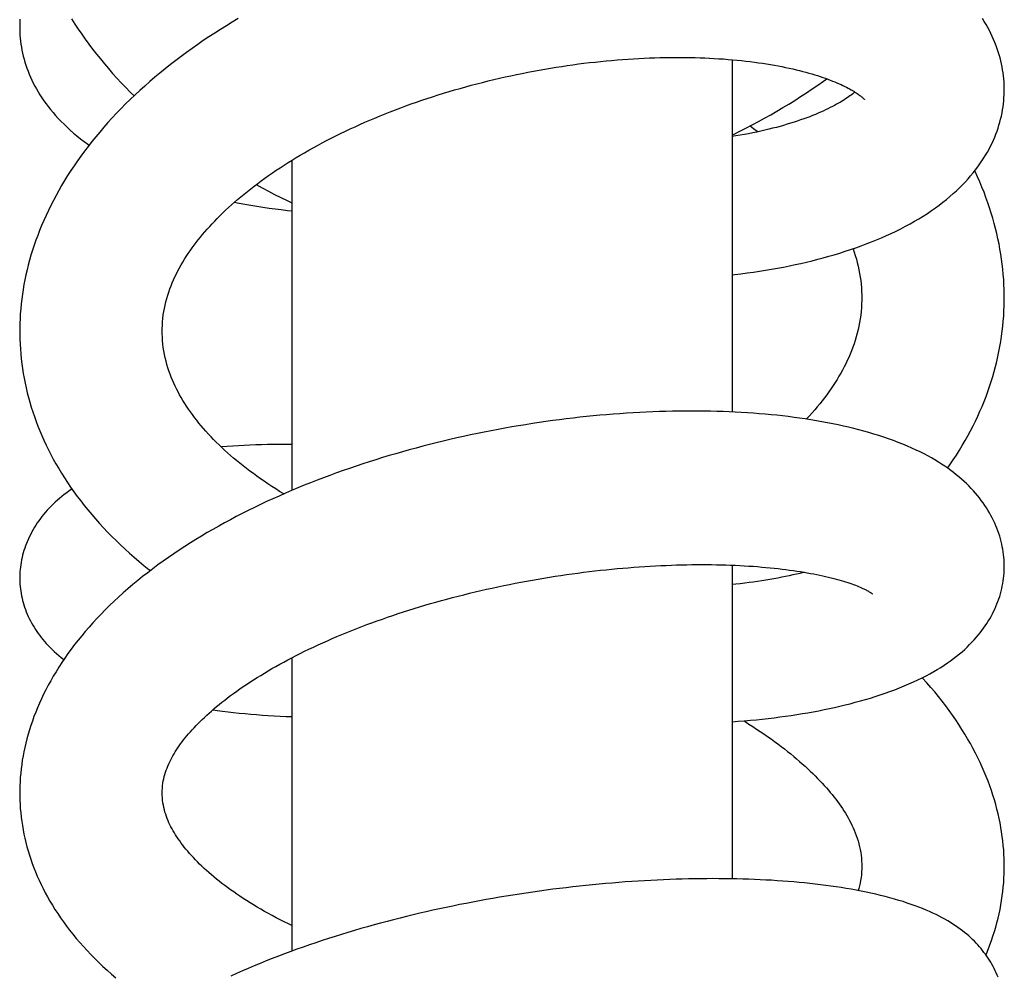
# Model space of a CAD drawing. Header units: millimetres. Extents: x 117 to 1320, y -43 to 1845.
# Tile 76 of 106: x 248 to 286, y 1699 to 1736. Entities that reach past the tile are written whole.
import ezdxf

# ---------------------------------------------------------------- set-up
doc = ezdxf.new("R2010")
doc.units = ezdxf.units.MM
doc.header["$LTSCALE"] = 65.395
doc.layers.get('0').update_dxf_attribs({"linetype": 'CONTINUOUS'})

msp = doc.modelspace()

# ---------------------------------------------------------------- linework, layer by layer
at = {"color": 7, "linetype": 'Continuous'}
for p, q in [((275.98, 1733.988), (275.98, 1720.387)), ((258.98, 1730.103), (258.98, 1717.355)), ((275.98, 1714.472), (275.98, 1702.362)), ((258.98, 1710.896), (258.98, 1699.569))]:
    msp.add_line(p, q, dxfattribs=at)
for points in [[(248.491, 1735.549), (248.485, 1735.436), (248.482, 1735.323), (248.481, 1735.242)], [(256.913, 1735.575), (256.684, 1735.439), (256.456, 1735.3), (256.231, 1735.159), (256.007, 1735.017), (255.786, 1734.872), (255.567, 1734.725), (255.35, 1734.576), (255.135, 1734.425), (254.922, 1734.272), (254.712, 1734.117), (254.504, 1733.96), (254.298, 1733.8), (254.095, 1733.639), (253.894, 1733.475), (253.696, 1733.31), (253.501, 1733.142), (253.308, 1732.973), (253.119, 1732.802), (252.933, 1732.629), (252.75, 1732.455), (252.57, 1732.279), (252.394, 1732.101), (252.221, 1731.923), (252.052, 1731.742), (251.887, 1731.561), (251.725, 1731.379), (251.568, 1731.196), (251.414, 1731.011), (251.265, 1730.827), (251.12, 1730.641), (250.979, 1730.455), (250.842, 1730.269), (250.708, 1730.081), (250.579, 1729.893), (250.454, 1729.705), (250.332, 1729.515), (250.214, 1729.325), (250.1, 1729.133), (249.989, 1728.942), (249.883, 1728.749), (249.78, 1728.557), (249.682, 1728.364), (249.587, 1728.171), (249.497, 1727.978), (249.41, 1727.785)], [(250.486, 1735.565), (250.612, 1735.367), (250.742, 1735.17), (250.876, 1734.974), (251.013, 1734.78), (251.153, 1734.587), (251.297, 1734.395), (251.444, 1734.206), (251.595, 1734.017), (251.749, 1733.83), (251.907, 1733.645), (252.068, 1733.461), (252.233, 1733.278), (252.402, 1733.097), (252.574, 1732.917), (252.75, 1732.738), (252.896, 1732.594)], [(286.479, 1732.829), (286.479, 1732.908), (286.475, 1733.022), (286.469, 1733.137), (286.46, 1733.251), (286.448, 1733.366), (286.433, 1733.482), (286.415, 1733.597), (286.394, 1733.713), (286.371, 1733.829), (286.344, 1733.946), (286.314, 1734.062), (286.281, 1734.179), (286.245, 1734.296), (286.206, 1734.413), (286.163, 1734.53), (286.118, 1734.647), (286.069, 1734.764), (286.017, 1734.881), (285.962, 1734.998), (285.903, 1735.114), (285.841, 1735.23), (285.776, 1735.345), (285.708, 1735.46), (285.636, 1735.575)], [(248.481, 1735.242), (248.482, 1735.163), (248.485, 1735.048), (248.491, 1734.933), (248.501, 1734.818), (248.513, 1734.703), (248.528, 1734.587), (248.547, 1734.472), (248.568, 1734.356), (248.592, 1734.241), (248.619, 1734.125), (248.65, 1734.009), (248.683, 1733.893), (248.72, 1733.778), (248.759, 1733.662), (248.802, 1733.547), (248.848, 1733.432), (248.898, 1733.316), (248.95, 1733.202), (249.006, 1733.087), (249.066, 1732.972), (249.128, 1732.858), (249.194, 1732.745), (249.264, 1732.631), (249.338, 1732.517), (249.415, 1732.403), (249.497, 1732.29), (249.582, 1732.176), (249.672, 1732.062), (249.767, 1731.948), (249.866, 1731.834), (249.97, 1731.72), (250.078, 1731.607), (250.191, 1731.494), (250.308, 1731.382), (250.431, 1731.27), (250.558, 1731.158), (250.69, 1731.048), (250.827, 1730.939), (250.968, 1730.83), (251.115, 1730.723), (251.159, 1730.692)], [(253.981, 1723.505), (253.982, 1723.604), (253.987, 1723.737), (253.996, 1723.87), (254.008, 1724.001), (254.024, 1724.132), (254.044, 1724.261), (254.067, 1724.389), (254.094, 1724.517), (254.124, 1724.643), (254.158, 1724.768), (254.194, 1724.893), (254.234, 1725.016), (254.277, 1725.138), (254.322, 1725.258), (254.371, 1725.377), (254.421, 1725.494), (254.474, 1725.61), (254.53, 1725.725), (254.588, 1725.839), (254.648, 1725.952), (254.711, 1726.064), (254.776, 1726.175), (254.843, 1726.286), (254.912, 1726.396), (254.984, 1726.505), (255.058, 1726.613), (255.134, 1726.72), (255.211, 1726.827), (255.291, 1726.932), (255.373, 1727.037), (255.457, 1727.141), (255.542, 1727.245), (255.63, 1727.348), (255.72, 1727.451), (255.813, 1727.554), (255.908, 1727.657), (256.006, 1727.76), (256.107, 1727.864), (256.21, 1727.967), (256.317, 1728.071), (256.426, 1728.176), (256.538, 1728.28), (256.653, 1728.384), (256.77, 1728.488), (256.89, 1728.592), (257.013, 1728.696), (257.139, 1728.8), (257.267, 1728.903), (257.397, 1729.007), (257.531, 1729.11), (257.666, 1729.212), (257.805, 1729.315), (257.946, 1729.416), (258.089, 1729.518), (258.234, 1729.619), (258.382, 1729.719), (258.533, 1729.819), (258.685, 1729.917), (258.838, 1730.015), (258.994, 1730.112), (259.152, 1730.208), (259.311, 1730.303), (259.474, 1730.398), (259.639, 1730.492), (259.807, 1730.586), (259.977, 1730.68), (260.15, 1730.773), (260.326, 1730.865), (260.504, 1730.956), (260.684, 1731.047), (260.866, 1731.137), (261.05, 1731.226), (261.236, 1731.314), (261.424, 1731.401), (261.614, 1731.487), (261.805, 1731.571), (261.998, 1731.655), (262.193, 1731.737), (262.388, 1731.819), (262.586, 1731.898), (262.784, 1731.977), (262.984, 1732.055), (263.185, 1732.131), (263.388, 1732.206), (263.591, 1732.279), (263.796, 1732.351), (264.002, 1732.422), (264.209, 1732.492), (264.417, 1732.56), (264.627, 1732.627), (264.838, 1732.692), (265.051, 1732.757), (265.264, 1732.82), (265.479, 1732.882), (265.694, 1732.942), (265.91, 1733.001), (266.127, 1733.058), (266.345, 1733.114), (266.562, 1733.168), (266.781, 1733.221), (266.999, 1733.272), (267.218, 1733.322), (267.437, 1733.37), (267.656, 1733.417), (267.875, 1733.462), (268.094, 1733.505), (268.312, 1733.547), (268.53, 1733.587), (268.748, 1733.625), (268.965, 1733.662), (269.182, 1733.697), (269.398, 1733.731), (269.614, 1733.763), (269.829, 1733.794), (270.044, 1733.823), (270.259, 1733.85), (270.473, 1733.876), (270.687, 1733.9), (270.901, 1733.923), (271.113, 1733.944), (271.326, 1733.963), (271.537, 1733.981), (271.748, 1733.998), (271.958, 1734.013), (272.166, 1734.026), (272.374, 1734.038), (272.58, 1734.048), (272.785, 1734.057), (272.989, 1734.064), (273.191, 1734.07), (273.391, 1734.074), (273.59, 1734.077), (273.786, 1734.079), (273.981, 1734.078), (274.174, 1734.077), (274.365, 1734.074), (274.554, 1734.07), (274.74, 1734.064), (274.925, 1734.057), (275.108, 1734.049), (275.289, 1734.039), (275.468, 1734.028), (275.646, 1734.016), (275.822, 1734.002), (275.996, 1733.987), (276.168, 1733.971), (276.338, 1733.953), (276.505, 1733.935), (276.671, 1733.915), (276.833, 1733.894), (276.994, 1733.872), (277.151, 1733.849), (277.306, 1733.825), (277.459, 1733.8), (277.608, 1733.774), (277.755, 1733.748), (277.899, 1733.72), (278.04, 1733.691), (278.179, 1733.662), (278.314, 1733.632), (278.446, 1733.601), (278.575, 1733.569), (278.7, 1733.538), (278.822, 1733.505), (278.939, 1733.473), (279.054, 1733.44), (279.164, 1733.406), (279.271, 1733.373), (279.375, 1733.339), (279.477, 1733.305), (279.576, 1733.27), (279.672, 1733.235), (279.765, 1733.2), (279.855, 1733.165), (279.941, 1733.13), (280.023, 1733.095), (280.103, 1733.06), (280.179, 1733.026), (280.251, 1732.992), (280.321, 1732.958), (280.386, 1732.925), (280.449, 1732.893), (280.508, 1732.861), (280.564, 1732.83), (280.617, 1732.799), (280.667, 1732.769), (280.713, 1732.741), (280.757, 1732.713), (280.797, 1732.686), (280.835, 1732.66), (280.869, 1732.636), (280.901, 1732.613), (280.93, 1732.591), (280.956, 1732.57), (280.979, 1732.551), (281, 1732.533), (281.019, 1732.517), (281.035, 1732.502), (281.049, 1732.489)], [(275.98, 1731.083), (276.023, 1731.103), (276.268, 1731.224), (276.511, 1731.348), (276.753, 1731.474), (276.992, 1731.601), (277.23, 1731.732), (277.466, 1731.864), (277.7, 1731.999), (277.933, 1732.137), (278.164, 1732.277), (278.393, 1732.419), (278.62, 1732.564), (278.845, 1732.711), (279.067, 1732.86), (279.288, 1733.012), (279.506, 1733.165), (279.626, 1733.252)], [(275.98, 1725.685), (276.076, 1725.696), (276.317, 1725.725), (276.557, 1725.756), (276.795, 1725.789), (277.032, 1725.824), (277.266, 1725.861), (277.499, 1725.901), (277.73, 1725.942), (277.959, 1725.985), (278.185, 1726.03), (278.408, 1726.076), (278.629, 1726.125), (278.848, 1726.176), (279.066, 1726.228), (279.281, 1726.283), (279.495, 1726.34), (279.708, 1726.399), (279.919, 1726.46), (280.129, 1726.524), (280.337, 1726.59), (280.544, 1726.658), (280.748, 1726.728), (280.951, 1726.801), (281.151, 1726.875), (281.349, 1726.952), (281.544, 1727.032), (281.738, 1727.113), (281.928, 1727.197), (282.117, 1727.283), (282.302, 1727.372), (282.485, 1727.463), (282.665, 1727.557), (282.842, 1727.652), (283.016, 1727.75), (283.185, 1727.85), (283.351, 1727.952), (283.512, 1728.056), (283.669, 1728.161), (283.821, 1728.268), (283.968, 1728.376), (284.111, 1728.485), (284.249, 1728.596), (284.383, 1728.707), (284.511, 1728.819), (284.635, 1728.932), (284.753, 1729.046), (284.867, 1729.16), (284.977, 1729.274), (285.081, 1729.389), (285.181, 1729.504), (285.277, 1729.619), (285.368, 1729.734), (285.454, 1729.849), (285.537, 1729.964), (285.615, 1730.079), (285.689, 1730.194), (285.76, 1730.309), (285.827, 1730.424), (285.89, 1730.539), (285.95, 1730.654), (286.006, 1730.769), (286.059, 1730.885), (286.109, 1731.001), (286.155, 1731.117), (286.198, 1731.233), (286.238, 1731.349), (286.275, 1731.466), (286.309, 1731.582), (286.339, 1731.699), (286.367, 1731.815), (286.391, 1731.932), (286.413, 1732.048), (286.431, 1732.164), (286.447, 1732.281), (286.459, 1732.397), (286.468, 1732.513), (286.475, 1732.629), (286.479, 1732.745), (286.479, 1732.829)], [(280.716, 1732.739), (280.704, 1732.73), (280.663, 1732.696), (280.618, 1732.661), (280.571, 1732.625), (280.52, 1732.588), (280.467, 1732.55), (280.41, 1732.511), (280.35, 1732.472), (280.287, 1732.432), (280.222, 1732.391), (280.153, 1732.349), (280.081, 1732.308), (280.006, 1732.266), (279.928, 1732.223), (279.847, 1732.18), (279.762, 1732.137), (279.674, 1732.094), (279.583, 1732.05), (279.489, 1732.007), (279.392, 1731.963), (279.291, 1731.92), (279.187, 1731.876), (279.08, 1731.833), (278.969, 1731.789), (278.855, 1731.746), (278.737, 1731.703), (278.616, 1731.661), (278.492, 1731.618), (278.364, 1731.576), (278.234, 1731.535), (278.1, 1731.494), (277.964, 1731.454), (277.824, 1731.415), (277.682, 1731.376), (277.536, 1731.339), (277.388, 1731.302), (277.238, 1731.266), (277.085, 1731.23), (276.929, 1731.196), (276.771, 1731.163), (276.611, 1731.132), (276.449, 1731.101), (276.284, 1731.071), (276.118, 1731.043), (275.98, 1731.021)], [(281.049, 1732.489), (281.061, 1732.477), (281.071, 1732.467), (281.079, 1732.459), (281.085, 1732.452), (281.089, 1732.447), (281.089, 1732.447)], [(276.67, 1731.43), (276.797, 1731.337), (276.941, 1731.229), (276.971, 1731.206)], [(286.48, 1724.801), (286.479, 1724.924), (286.475, 1725.119), (286.468, 1725.313), (286.456, 1725.507), (286.442, 1725.701), (286.423, 1725.896), (286.401, 1726.091), (286.375, 1726.287), (286.346, 1726.483), (286.313, 1726.679), (286.276, 1726.877), (286.236, 1727.074), (286.191, 1727.273), (286.143, 1727.471), (286.091, 1727.67), (286.035, 1727.869), (285.975, 1728.069), (285.912, 1728.268), (285.845, 1728.468), (285.773, 1728.668), (285.698, 1728.869), (285.619, 1729.069), (285.536, 1729.269), (285.449, 1729.469), (285.358, 1729.669), (285.343, 1729.702)], [(257.603, 1729.164), (257.837, 1729.038), (258.077, 1728.912), (258.319, 1728.788), (258.563, 1728.666), (258.808, 1728.547), (258.98, 1728.465)], [(256.772, 1728.49), (256.948, 1728.455), (257.176, 1728.412), (257.406, 1728.372), (257.637, 1728.333), (257.87, 1728.297), (258.104, 1728.262), (258.34, 1728.23), (258.577, 1728.199), (258.816, 1728.171), (258.98, 1728.153)], [(249.41, 1727.785), (249.328, 1727.592), (249.25, 1727.4), (249.175, 1727.207), (249.105, 1727.015), (249.038, 1726.823), (248.976, 1726.632), (248.917, 1726.441), (248.862, 1726.25), (248.811, 1726.06), (248.764, 1725.87), (248.721, 1725.681), (248.681, 1725.493), (248.645, 1725.306), (248.613, 1725.119), (248.584, 1724.931), (248.559, 1724.744), (248.537, 1724.557), (248.519, 1724.37), (248.505, 1724.182), (248.494, 1723.995), (248.486, 1723.808), (248.482, 1723.62), (248.481, 1723.506)], [(280.641, 1726.691), (280.686, 1726.562), (280.729, 1726.427), (280.77, 1726.29), (280.807, 1726.153), (280.841, 1726.015), (280.871, 1725.876), (280.897, 1725.737), (280.92, 1725.598), (280.939, 1725.458), (280.955, 1725.319), (280.967, 1725.18), (280.975, 1725.041), (280.979, 1724.902), (280.98, 1724.8)], [(280.98, 1724.8), (280.979, 1724.699), (280.975, 1724.557), (280.966, 1724.415), (280.954, 1724.273), (280.938, 1724.131), (280.919, 1723.989), (280.895, 1723.847), (280.868, 1723.706), (280.838, 1723.566), (280.803, 1723.427), (280.766, 1723.289), (280.725, 1723.153), (280.681, 1723.018), (280.635, 1722.885), (280.585, 1722.754), (280.533, 1722.624), (280.478, 1722.497), (280.421, 1722.371), (280.362, 1722.248), (280.3, 1722.126), (280.236, 1722.005), (280.17, 1721.885), (280.1, 1721.765), (280.028, 1721.645), (279.953, 1721.526), (279.876, 1721.407), (279.796, 1721.289), (279.713, 1721.171), (279.628, 1721.053), (279.54, 1720.936), (279.449, 1720.819), (279.356, 1720.703), (279.26, 1720.587), (279.162, 1720.472), (279.061, 1720.357), (278.958, 1720.243), (278.852, 1720.129), (278.835, 1720.112)], [(284.29, 1718.22), (284.383, 1718.353), (284.508, 1718.538), (284.63, 1718.724), (284.747, 1718.91), (284.86, 1719.097), (284.97, 1719.285), (285.075, 1719.472), (285.176, 1719.66), (285.273, 1719.849), (285.366, 1720.037), (285.456, 1720.226), (285.541, 1720.415), (285.622, 1720.605), (285.7, 1720.795), (285.774, 1720.986), (285.844, 1721.177), (285.911, 1721.368), (285.973, 1721.56), (286.033, 1721.753), (286.088, 1721.946), (286.14, 1722.14), (286.188, 1722.334), (286.233, 1722.528), (286.273, 1722.723), (286.31, 1722.918), (286.344, 1723.113), (286.374, 1723.309), (286.4, 1723.505), (286.422, 1723.701), (286.441, 1723.897), (286.456, 1724.093), (286.467, 1724.29), (286.475, 1724.486), (286.479, 1724.683), (286.48, 1724.801)], [(248.481, 1723.506), (248.482, 1723.383), (248.486, 1723.194), (248.494, 1723.005), (248.506, 1722.816), (248.521, 1722.628), (248.539, 1722.44), (248.562, 1722.252), (248.588, 1722.064), (248.617, 1721.877), (248.65, 1721.689), (248.687, 1721.503), (248.728, 1721.316), (248.772, 1721.13), (248.819, 1720.945), (248.871, 1720.76), (248.925, 1720.576), (248.984, 1720.392), (249.046, 1720.209), (249.112, 1720.025), (249.181, 1719.842), (249.255, 1719.66), (249.332, 1719.477), (249.414, 1719.294), (249.499, 1719.112), (249.588, 1718.929), (249.681, 1718.747), (249.779, 1718.566), (249.88, 1718.384), (249.986, 1718.203), (250.095, 1718.022), (250.209, 1717.842), (250.326, 1717.662), (250.448, 1717.484), (250.573, 1717.306), (250.703, 1717.128), (250.836, 1716.952), (250.973, 1716.777), (251.114, 1716.603), (251.259, 1716.43), (251.407, 1716.258), (251.56, 1716.088), (251.715, 1715.919), (251.875, 1715.752), (252.037, 1715.585), (252.204, 1715.421), (252.374, 1715.257), (252.547, 1715.096), (252.724, 1714.936), (252.904, 1714.777), (253.088, 1714.62), (253.275, 1714.465), (253.465, 1714.311), (253.525, 1714.264)], [(258.675, 1717.224), (258.669, 1717.228), (258.514, 1717.323), (258.361, 1717.419), (258.211, 1717.516), (258.063, 1717.613), (257.918, 1717.711), (257.775, 1717.809), (257.635, 1717.908), (257.498, 1718.007), (257.364, 1718.107), (257.232, 1718.207), (257.103, 1718.308), (256.977, 1718.408), (256.854, 1718.509), (256.734, 1718.61), (256.617, 1718.711), (256.502, 1718.812), (256.39, 1718.913), (256.281, 1719.015), (256.174, 1719.117), (256.069, 1719.22), (255.966, 1719.324), (255.865, 1719.429), (255.766, 1719.535), (255.67, 1719.641), (255.577, 1719.747), (255.485, 1719.854), (255.397, 1719.961), (255.311, 1720.068), (255.228, 1720.176), (255.147, 1720.284), (255.069, 1720.392), (254.993, 1720.501), (254.92, 1720.611), (254.849, 1720.72), (254.781, 1720.83), (254.715, 1720.941), (254.652, 1721.052), (254.592, 1721.164), (254.534, 1721.276), (254.479, 1721.389), (254.426, 1721.502), (254.376, 1721.617), (254.328, 1721.733), (254.283, 1721.851), (254.24, 1721.971), (254.2, 1722.094), (254.162, 1722.22), (254.128, 1722.348), (254.097, 1722.478), (254.069, 1722.609), (254.045, 1722.742), (254.024, 1722.875), (254.008, 1723.008), (253.995, 1723.141), (253.987, 1723.274), (253.982, 1723.406), (253.981, 1723.505)], [(286.479, 1714.426), (286.479, 1714.495), (286.476, 1714.593), (286.47, 1714.69), (286.462, 1714.788), (286.451, 1714.887), (286.438, 1714.986), (286.422, 1715.086), (286.403, 1715.186), (286.382, 1715.287), (286.358, 1715.388), (286.331, 1715.489), (286.301, 1715.59), (286.268, 1715.692), (286.233, 1715.793), (286.195, 1715.895), (286.154, 1715.996), (286.11, 1716.096), (286.063, 1716.197), (286.014, 1716.296), (285.962, 1716.395), (285.907, 1716.493), (285.85, 1716.591), (285.79, 1716.687), (285.727, 1716.783), (285.661, 1716.879), (285.592, 1716.974), (285.52, 1717.068), (285.445, 1717.162), (285.366, 1717.255), (285.285, 1717.348), (285.2, 1717.439), (285.112, 1717.53), (285.021, 1717.62), (284.927, 1717.708), (284.83, 1717.796), (284.73, 1717.882), (284.627, 1717.967), (284.52, 1718.051), (284.411, 1718.133), (284.297, 1718.215), (284.18, 1718.296), (284.059, 1718.376), (283.934, 1718.455), (283.804, 1718.534), (283.67, 1718.612), (283.53, 1718.689), (283.385, 1718.766), (283.234, 1718.843), (283.076, 1718.919), (282.912, 1718.994), (282.742, 1719.069), (282.566, 1719.142), (282.387, 1719.214), (282.204, 1719.283), (282.017, 1719.35), (281.829, 1719.415), (281.639, 1719.477), (281.448, 1719.536), (281.256, 1719.593), (281.062, 1719.648), (280.867, 1719.7), (280.67, 1719.75), (280.47, 1719.798), (280.269, 1719.844), (280.065, 1719.889), (279.859, 1719.932), (279.651, 1719.972), (279.441, 1720.011), (279.229, 1720.049), (279.015, 1720.084), (278.799, 1720.117), (278.582, 1720.149), (278.364, 1720.179), (278.144, 1720.207), (277.923, 1720.233), (277.701, 1720.258), (277.477, 1720.281), (277.251, 1720.302), (277.024, 1720.321), (276.795, 1720.339), (276.564, 1720.355), (276.331, 1720.369), (276.097, 1720.382), (275.861, 1720.393), (275.624, 1720.402), (275.384, 1720.41), (275.144, 1720.416), (274.902, 1720.42), (274.658, 1720.423), (274.413, 1720.424), (274.166, 1720.423), (273.919, 1720.42), (273.67, 1720.416), (273.42, 1720.41), (273.168, 1720.403), (272.916, 1720.393), (272.663, 1720.383), (272.409, 1720.37), (272.154, 1720.356), (271.898, 1720.34), (271.642, 1720.322), (271.385, 1720.303), (271.128, 1720.282), (270.871, 1720.259), (270.613, 1720.235), (270.355, 1720.209), (270.096, 1720.181), (269.837, 1720.151), (269.577, 1720.12), (269.316, 1720.087), (269.054, 1720.053), (268.792, 1720.016), (268.529, 1719.978), (268.266, 1719.938), (268.002, 1719.896), (267.737, 1719.853), (267.472, 1719.808), (267.207, 1719.761), (266.942, 1719.712), (266.676, 1719.662), (266.411, 1719.609), (266.145, 1719.555), (265.88, 1719.5), (265.615, 1719.442), (265.351, 1719.383), (265.086, 1719.323), (264.823, 1719.26), (264.56, 1719.196), (264.298, 1719.13), (264.036, 1719.063), (263.776, 1718.994), (263.516, 1718.923), (263.257, 1718.851), (262.999, 1718.777), (262.742, 1718.701), (262.485, 1718.624), (262.23, 1718.545), (261.974, 1718.464), (261.72, 1718.381), (261.466, 1718.297), (261.212, 1718.21), (260.959, 1718.122), (260.707, 1718.032), (260.456, 1717.94), (260.206, 1717.847), (259.957, 1717.751), (259.71, 1717.654), (259.464, 1717.556), (259.219, 1717.455), (258.976, 1717.353), (258.733, 1717.249), (258.492, 1717.143), (258.251, 1717.035), (258.012, 1716.925), (257.773, 1716.813), (257.537, 1716.699), (257.302, 1716.584), (257.07, 1716.467), (256.839, 1716.348), (256.611, 1716.228), (256.385, 1716.105), (256.161, 1715.982), (255.939, 1715.856), (255.719, 1715.728), (255.499, 1715.598), (255.282, 1715.465), (255.067, 1715.331), (254.853, 1715.195), (254.641, 1715.056), (254.432, 1714.916), (254.224, 1714.773), (254.02, 1714.629), (253.817, 1714.482), (253.617, 1714.334), (253.42, 1714.183), (253.225, 1714.031), (253.034, 1713.876), (252.845, 1713.72), (252.659, 1713.562), (252.477, 1713.403), (252.298, 1713.242), (252.123, 1713.079), (251.952, 1712.916), (251.785, 1712.751), (251.623, 1712.585), (251.464, 1712.419), (251.31, 1712.252), (251.16, 1712.084), (251.014, 1711.915), (250.873, 1711.746), (250.735, 1711.575), (250.601, 1711.404), (250.471, 1711.232), (250.345, 1711.058), (250.224, 1710.885), (250.106, 1710.71), (249.993, 1710.535), (249.884, 1710.36), (249.779, 1710.185)], [(258.98, 1719.135), (258.956, 1719.135), (258.725, 1719.136), (258.496, 1719.135), (258.268, 1719.133), (258.041, 1719.129), (257.816, 1719.123), (257.592, 1719.116), (257.369, 1719.106), (257.148, 1719.096), (256.928, 1719.083), (256.709, 1719.069), (256.493, 1719.054), (256.277, 1719.036), (256.26, 1719.035)], [(250.5, 1717.41), (250.496, 1717.407), (250.395, 1717.338), (250.297, 1717.268), (250.203, 1717.197), (250.111, 1717.125), (250.022, 1717.052), (249.936, 1716.978), (249.852, 1716.903), (249.771, 1716.827), (249.693, 1716.75), (249.617, 1716.672), (249.544, 1716.593), (249.474, 1716.514), (249.406, 1716.433), (249.341, 1716.352), (249.279, 1716.271), (249.219, 1716.189), (249.161, 1716.106), (249.106, 1716.022), (249.052, 1715.937), (249.001, 1715.85), (248.952, 1715.763), (248.905, 1715.675), (248.861, 1715.586), (248.819, 1715.496), (248.779, 1715.405), (248.742, 1715.314), (248.707, 1715.223), (248.674, 1715.131), (248.645, 1715.039), (248.617, 1714.947), (248.593, 1714.855), (248.57, 1714.764), (248.551, 1714.673), (248.534, 1714.582), (248.519, 1714.491), (248.507, 1714.401), (248.497, 1714.311), (248.489, 1714.222), (248.484, 1714.134), (248.482, 1714.046), (248.481, 1713.981)], [(253.981, 1705.678), (253.983, 1705.764), (253.988, 1705.863), (253.997, 1705.959), (254.009, 1706.051), (254.023, 1706.14), (254.041, 1706.226), (254.061, 1706.31), (254.084, 1706.393), (254.109, 1706.475), (254.137, 1706.556), (254.167, 1706.637), (254.199, 1706.717), (254.234, 1706.796), (254.271, 1706.876), (254.31, 1706.954), (254.351, 1707.033), (254.394, 1707.111), (254.439, 1707.188), (254.486, 1707.265), (254.535, 1707.342), (254.585, 1707.419), (254.638, 1707.495), (254.693, 1707.572), (254.75, 1707.649), (254.809, 1707.726), (254.87, 1707.804), (254.934, 1707.883), (255.001, 1707.961), (255.069, 1708.04), (255.14, 1708.119), (255.212, 1708.198), (255.287, 1708.277), (255.364, 1708.356), (255.444, 1708.436), (255.526, 1708.516), (255.61, 1708.597), (255.698, 1708.678), (255.788, 1708.76), (255.882, 1708.842), (255.978, 1708.926), (256.078, 1709.01), (256.181, 1709.094), (256.286, 1709.179), (256.395, 1709.265), (256.507, 1709.351), (256.621, 1709.437), (256.738, 1709.523), (256.859, 1709.61), (256.982, 1709.697), (257.108, 1709.784), (257.237, 1709.871), (257.369, 1709.958), (257.503, 1710.045), (257.641, 1710.132), (257.781, 1710.218), (257.923, 1710.305), (258.068, 1710.391), (258.216, 1710.477), (258.365, 1710.562), (258.517, 1710.647), (258.671, 1710.731), (258.827, 1710.815), (258.985, 1710.898), (259.146, 1710.981), (259.31, 1711.064), (259.476, 1711.146), (259.646, 1711.229), (259.819, 1711.311), (259.995, 1711.393), (260.174, 1711.475), (260.356, 1711.556), (260.54, 1711.637), (260.725, 1711.716), (260.913, 1711.795), (261.103, 1711.873), (261.294, 1711.95), (261.487, 1712.027), (261.682, 1712.102), (261.879, 1712.177), (262.077, 1712.25), (262.276, 1712.323), (262.477, 1712.394), (262.679, 1712.465), (262.882, 1712.534), (263.087, 1712.602), (263.292, 1712.669), (263.498, 1712.735), (263.705, 1712.8), (263.913, 1712.863), (264.122, 1712.926), (264.332, 1712.987), (264.544, 1713.047), (264.757, 1713.107), (264.971, 1713.165), (265.186, 1713.222), (265.403, 1713.278), (265.62, 1713.333), (265.838, 1713.387), (266.057, 1713.44), (266.277, 1713.491), (266.497, 1713.541), (266.718, 1713.59), (266.939, 1713.638), (267.16, 1713.684), (267.381, 1713.729), (267.603, 1713.773), (267.824, 1713.816), (268.046, 1713.857), (268.267, 1713.897), (268.488, 1713.936), (268.708, 1713.973), (268.929, 1714.009), (269.149, 1714.044), (269.369, 1714.077), (269.588, 1714.109), (269.807, 1714.14), (270.025, 1714.169), (270.243, 1714.197), (270.461, 1714.224), (270.678, 1714.25), (270.895, 1714.274), (271.111, 1714.297), (271.327, 1714.319), (271.542, 1714.339), (271.756, 1714.359), (271.969, 1714.376), (272.181, 1714.393), (272.392, 1714.408), (272.603, 1714.422), (272.812, 1714.435), (273.019, 1714.447), (273.225, 1714.457), (273.429, 1714.466), (273.632, 1714.474), (273.832, 1714.48), (274.031, 1714.486), (274.227, 1714.49), (274.422, 1714.493), (274.615, 1714.494), (274.806, 1714.495), (274.995, 1714.494), (275.182, 1714.493), (275.368, 1714.49), (275.552, 1714.486), (275.734, 1714.481), (275.914, 1714.475), (276.092, 1714.467), (276.269, 1714.459), (276.443, 1714.45), (276.615, 1714.439), (276.784, 1714.428), (276.952, 1714.416), (277.117, 1714.402), (277.279, 1714.388), (277.439, 1714.373), (277.596, 1714.357), (277.75, 1714.34), (277.901, 1714.323), (278.05, 1714.304), (278.196, 1714.285), (278.338, 1714.265), (278.477, 1714.245), (278.614, 1714.223), (278.747, 1714.202), (278.876, 1714.179), (279.002, 1714.157), (279.125, 1714.133), (279.245, 1714.11), (279.361, 1714.086), (279.474, 1714.061), (279.585, 1714.036), (279.692, 1714.011), (279.796, 1713.985), (279.898, 1713.959), (279.996, 1713.933), (280.091, 1713.907), (280.183, 1713.88), (280.271, 1713.854), (280.357, 1713.827), (280.438, 1713.801), (280.517, 1713.774), (280.592, 1713.748), (280.664, 1713.722), (280.732, 1713.696), (280.797, 1713.671), (280.858, 1713.646), (280.915, 1713.622), (280.968, 1713.599), (281.017, 1713.577), (281.063, 1713.555), (281.104, 1713.535), (281.143, 1713.516), (281.178, 1713.498), (281.211, 1713.48), (281.24, 1713.464), (281.266, 1713.449), (281.29, 1713.435), (281.311, 1713.422), (281.33, 1713.41)], [(275.98, 1708.426), (276.215, 1708.444), (276.449, 1708.463), (276.681, 1708.484), (276.912, 1708.506), (277.141, 1708.53), (277.368, 1708.556), (277.593, 1708.583), (277.816, 1708.611), (278.037, 1708.641), (278.255, 1708.673), (278.472, 1708.706), (278.686, 1708.741), (278.899, 1708.777), (279.109, 1708.815), (279.318, 1708.854), (279.524, 1708.895), (279.729, 1708.938), (279.932, 1708.982), (280.134, 1709.028), (280.334, 1709.076), (280.532, 1709.125), (280.729, 1709.177), (280.924, 1709.23), (281.118, 1709.285), (281.31, 1709.342), (281.501, 1709.401), (281.69, 1709.463), (281.878, 1709.527), (282.066, 1709.593), (282.252, 1709.662), (282.437, 1709.734), (282.62, 1709.808), (282.799, 1709.885), (282.973, 1709.962), (283.142, 1710.041), (283.304, 1710.121), (283.46, 1710.201), (283.61, 1710.281), (283.754, 1710.363), (283.894, 1710.445), (284.028, 1710.527), (284.158, 1710.611), (284.284, 1710.696), (284.405, 1710.781), (284.522, 1710.867), (284.635, 1710.955), (284.745, 1711.043), (284.85, 1711.132), (284.951, 1711.222), (285.049, 1711.313), (285.143, 1711.404), (285.232, 1711.495), (285.317, 1711.586), (285.398, 1711.677), (285.474, 1711.767), (285.546, 1711.856), (285.615, 1711.946), (285.682, 1712.036), (285.745, 1712.127), (285.805, 1712.218), (285.863, 1712.31), (285.918, 1712.402), (285.971, 1712.495), (286.021, 1712.589), (286.069, 1712.684), (286.114, 1712.78), (286.156, 1712.877), (286.196, 1712.974), (286.234, 1713.072), (286.269, 1713.171), (286.301, 1713.269), (286.33, 1713.368), (286.357, 1713.467), (286.381, 1713.566), (286.402, 1713.665), (286.421, 1713.764), (286.437, 1713.863), (286.451, 1713.961), (286.462, 1714.059), (286.47, 1714.158), (286.475, 1714.255), (286.479, 1714.353), (286.479, 1714.426)], [(278.759, 1714.2), (278.72, 1714.19), (278.589, 1714.157), (278.454, 1714.125), (278.317, 1714.094), (278.177, 1714.063), (278.034, 1714.033), (277.888, 1714.004), (277.739, 1713.975), (277.587, 1713.948), (277.433, 1713.921), (277.277, 1713.894), (277.118, 1713.869), (276.956, 1713.845), (276.793, 1713.822), (276.627, 1713.799), (276.46, 1713.778), (276.291, 1713.758), (276.119, 1713.739), (275.98, 1713.724)], [(248.481, 1713.981), (248.481, 1713.918), (248.484, 1713.83), (248.489, 1713.742), (248.497, 1713.653), (248.507, 1713.564), (248.519, 1713.474), (248.533, 1713.384), (248.55, 1713.295), (248.57, 1713.205), (248.592, 1713.115), (248.616, 1713.025), (248.643, 1712.935), (248.672, 1712.846), (248.704, 1712.758), (248.737, 1712.669), (248.773, 1712.582), (248.812, 1712.495), (248.852, 1712.409), (248.895, 1712.324), (248.94, 1712.24), (248.987, 1712.157), (249.036, 1712.075), (249.087, 1711.993), (249.14, 1711.913), (249.196, 1711.834), (249.253, 1711.755), (249.313, 1711.677), (249.376, 1711.599), (249.441, 1711.522), (249.509, 1711.445), (249.581, 1711.368), (249.656, 1711.291), (249.734, 1711.214), (249.816, 1711.137), (249.901, 1711.06), (249.99, 1710.984), (250.083, 1710.908), (250.179, 1710.833), (250.186, 1710.828)], [(281.33, 1713.41), (281.346, 1713.4), (281.359, 1713.391), (281.37, 1713.383), (281.379, 1713.376), (281.386, 1713.371), (281.387, 1713.37)], [(249.779, 1710.185), (249.679, 1710.011), (249.583, 1709.836), (249.492, 1709.662), (249.405, 1709.488), (249.322, 1709.314), (249.243, 1709.141), (249.169, 1708.968), (249.098, 1708.796), (249.032, 1708.624), (248.97, 1708.452), (248.911, 1708.282), (248.857, 1708.112), (248.806, 1707.943), (248.76, 1707.774), (248.717, 1707.606), (248.678, 1707.438), (248.642, 1707.271), (248.611, 1707.105), (248.582, 1706.939), (248.558, 1706.774), (248.537, 1706.609), (248.519, 1706.445), (248.504, 1706.28), (248.494, 1706.116), (248.486, 1705.952), (248.482, 1705.788), (248.481, 1705.679)], [(286.48, 1702.853), (286.479, 1702.97), (286.475, 1703.141), (286.467, 1703.312), (286.456, 1703.483), (286.442, 1703.655), (286.424, 1703.827), (286.403, 1704), (286.377, 1704.173), (286.349, 1704.347), (286.316, 1704.522), (286.28, 1704.698), (286.24, 1704.875), (286.197, 1705.052), (286.149, 1705.23), (286.098, 1705.408), (286.043, 1705.587), (285.984, 1705.767), (285.921, 1705.947), (285.854, 1706.128), (285.782, 1706.309), (285.707, 1706.49), (285.628, 1706.672), (285.545, 1706.855), (285.457, 1707.037), (285.365, 1707.22), (285.269, 1707.403), (285.169, 1707.586), (285.065, 1707.768), (284.956, 1707.951), (284.843, 1708.134), (284.727, 1708.316), (284.606, 1708.498), (284.481, 1708.679), (284.352, 1708.859), (284.219, 1709.039), (284.082, 1709.218), (283.94, 1709.397), (283.794, 1709.576), (283.643, 1709.755), (283.488, 1709.933), (283.328, 1710.11), (283.314, 1710.126)], [(255.93, 1708.884), (256.099, 1708.861), (256.31, 1708.834), (256.523, 1708.809), (256.738, 1708.784), (256.957, 1708.762), (257.177, 1708.741), (257.399, 1708.721), (257.623, 1708.703), (257.849, 1708.686), (258.076, 1708.671), (258.306, 1708.657), (258.537, 1708.645), (258.769, 1708.634), (258.98, 1708.626)], [(276.427, 1708.461), (276.476, 1708.431), (276.626, 1708.336), (276.774, 1708.242), (276.919, 1708.147), (277.062, 1708.051), (277.202, 1707.956), (277.34, 1707.86), (277.476, 1707.764), (277.609, 1707.667), (277.74, 1707.571), (277.867, 1707.474), (277.993, 1707.378), (278.115, 1707.281), (278.235, 1707.185), (278.352, 1707.089), (278.466, 1706.993), (278.577, 1706.898), (278.685, 1706.803), (278.791, 1706.708), (278.893, 1706.613), (278.993, 1706.519), (279.09, 1706.426), (279.184, 1706.333), (279.276, 1706.241), (279.364, 1706.149), (279.45, 1706.058), (279.532, 1705.967), (279.613, 1705.877), (279.69, 1705.788), (279.765, 1705.7), (279.837, 1705.612), (279.906, 1705.524), (279.974, 1705.436), (280.04, 1705.348), (280.105, 1705.259), (280.168, 1705.169), (280.229, 1705.078), (280.288, 1704.987), (280.345, 1704.896), (280.4, 1704.804), (280.453, 1704.712), (280.503, 1704.619), (280.552, 1704.525), (280.599, 1704.43), (280.644, 1704.334), (280.686, 1704.236), (280.727, 1704.136), (280.766, 1704.034), (280.802, 1703.93), (280.836, 1703.823), (280.866, 1703.714), (280.893, 1703.604), (280.917, 1703.494), (280.937, 1703.383), (280.953, 1703.271), (280.966, 1703.16), (280.974, 1703.05), (280.979, 1702.94), (280.98, 1702.852)], [(248.481, 1705.679), (248.482, 1705.565), (248.486, 1705.4), (248.494, 1705.236), (248.505, 1705.072), (248.52, 1704.908), (248.538, 1704.744), (248.559, 1704.581), (248.584, 1704.417), (248.612, 1704.254), (248.644, 1704.091), (248.68, 1703.928), (248.719, 1703.765), (248.761, 1703.602), (248.807, 1703.44), (248.856, 1703.278), (248.909, 1703.116), (248.966, 1702.954), (249.026, 1702.793), (249.09, 1702.631), (249.158, 1702.471), (249.229, 1702.31), (249.305, 1702.149), (249.384, 1701.988), (249.468, 1701.827), (249.555, 1701.666), (249.647, 1701.505), (249.743, 1701.344), (249.843, 1701.183), (249.948, 1701.022), (250.057, 1700.861), (250.17, 1700.7), (250.287, 1700.54), (250.409, 1700.381), (250.535, 1700.222), (250.666, 1700.063), (250.801, 1699.905), (250.94, 1699.748), (251.083, 1699.591), (251.23, 1699.436), (251.381, 1699.283), (251.536, 1699.13), (251.694, 1698.98), (251.856, 1698.831), (252.02, 1698.684), (252.189, 1698.538)], [(258.98, 1700.555), (258.849, 1700.619), (258.69, 1700.699), (258.533, 1700.779), (258.379, 1700.86), (258.227, 1700.942), (258.078, 1701.024), (257.931, 1701.106), (257.787, 1701.189), (257.646, 1701.272), (257.507, 1701.355), (257.372, 1701.438), (257.239, 1701.522), (257.11, 1701.605), (256.983, 1701.689), (256.859, 1701.772), (256.739, 1701.856), (256.621, 1701.939), (256.507, 1702.022), (256.395, 1702.105), (256.287, 1702.188), (256.181, 1702.27), (256.078, 1702.352), (255.977, 1702.435), (255.879, 1702.518), (255.783, 1702.601), (255.689, 1702.684), (255.598, 1702.767), (255.51, 1702.851), (255.424, 1702.934), (255.341, 1703.016), (255.26, 1703.099), (255.183, 1703.18), (255.108, 1703.262), (255.035, 1703.343), (254.966, 1703.424), (254.898, 1703.505), (254.834, 1703.585), (254.772, 1703.664), (254.712, 1703.744), (254.655, 1703.823), (254.6, 1703.901), (254.548, 1703.979), (254.498, 1704.056), (254.451, 1704.134), (254.405, 1704.211), (254.362, 1704.29), (254.32, 1704.368), (254.28, 1704.447), (254.243, 1704.527), (254.208, 1704.608), (254.174, 1704.689), (254.143, 1704.772), (254.115, 1704.856), (254.088, 1704.941), (254.064, 1705.028), (254.043, 1705.116), (254.025, 1705.207), (254.009, 1705.299), (253.997, 1705.394), (253.988, 1705.491), (253.983, 1705.591), (253.981, 1705.678)], [(280.98, 1702.852), (280.979, 1702.754), (280.973, 1702.637), (280.964, 1702.522), (280.951, 1702.41), (280.934, 1702.3), (280.915, 1702.193), (280.892, 1702.087), (280.867, 1701.984), (280.846, 1701.909)], [(285.769, 1699.424), (285.789, 1699.469), (285.858, 1699.64), (285.923, 1699.81), (285.985, 1699.981), (286.043, 1700.152), (286.097, 1700.324), (286.148, 1700.495), (286.195, 1700.667), (286.238, 1700.839), (286.278, 1701.011), (286.314, 1701.183), (286.347, 1701.356), (286.376, 1701.528), (286.401, 1701.701), (286.423, 1701.873), (286.441, 1702.046), (286.456, 1702.219), (286.467, 1702.392), (286.475, 1702.565), (286.479, 1702.738), (286.48, 1702.853)], [(286.237, 1698.561), (286.203, 1698.647), (286.166, 1698.732), (286.127, 1698.816), (286.087, 1698.899), (286.044, 1698.981), (286, 1699.062), (285.954, 1699.142), (285.906, 1699.221), (285.856, 1699.298), (285.804, 1699.374), (285.751, 1699.45), (285.696, 1699.524), (285.64, 1699.597), (285.581, 1699.669), (285.52, 1699.74), (285.458, 1699.811), (285.393, 1699.881), (285.325, 1699.95), (285.255, 1700.019), (285.182, 1700.088), (285.107, 1700.156), (285.028, 1700.224), (284.947, 1700.292), (284.862, 1700.358), (284.775, 1700.424), (284.686, 1700.488), (284.593, 1700.552), (284.497, 1700.616), (284.398, 1700.678), (284.296, 1700.74), (284.189, 1700.801), (284.079, 1700.862), (283.965, 1700.922), (283.846, 1700.981), (283.724, 1701.039), (283.597, 1701.097), (283.465, 1701.155), (283.329, 1701.211), (283.187, 1701.267), (283.041, 1701.322), (282.891, 1701.376), (282.735, 1701.429), (282.575, 1701.481), (282.409, 1701.532), (282.239, 1701.582), (282.065, 1701.631), (281.886, 1701.678), (281.704, 1701.724), (281.519, 1701.768), (281.332, 1701.81), (281.143, 1701.85), (280.954, 1701.889), (280.763, 1701.925), (280.571, 1701.96), (280.378, 1701.993), (280.183, 1702.024), (279.987, 1702.054), (279.788, 1702.083), (279.588, 1702.11), (279.386, 1702.136), (279.182, 1702.16), (278.977, 1702.183), (278.771, 1702.204), (278.563, 1702.224), (278.353, 1702.243), (278.142, 1702.261), (277.929, 1702.277), (277.713, 1702.291), (277.496, 1702.305), (277.277, 1702.317), (277.057, 1702.328), (276.834, 1702.338), (276.61, 1702.346), (276.385, 1702.353), (276.158, 1702.359), (275.929, 1702.363), (275.699, 1702.366), (275.468, 1702.368), (275.236, 1702.369), (275.002, 1702.368), (274.767, 1702.366), (274.53, 1702.363), (274.293, 1702.358), (274.054, 1702.352), (273.814, 1702.345), (273.573, 1702.337), (273.33, 1702.327), (273.087, 1702.316), (272.842, 1702.303), (272.596, 1702.289), (272.349, 1702.274), (272.101, 1702.258), (271.851, 1702.24), (271.601, 1702.221), (271.35, 1702.201), (271.097, 1702.179), (270.844, 1702.156), (270.591, 1702.132), (270.336, 1702.106), (270.082, 1702.079), (269.827, 1702.051), (269.571, 1702.021), (269.315, 1701.99), (269.059, 1701.958), (268.802, 1701.924), (268.545, 1701.889), (268.287, 1701.853), (268.03, 1701.815), (267.772, 1701.776), (267.513, 1701.736), (267.255, 1701.694), (266.997, 1701.651), (266.738, 1701.607), (266.48, 1701.561), (266.222, 1701.514), (265.964, 1701.466), (265.706, 1701.416), (265.449, 1701.365), (265.193, 1701.313), (264.937, 1701.259), (264.682, 1701.204), (264.427, 1701.148), (264.173, 1701.091), (263.92, 1701.032), (263.668, 1700.972), (263.415, 1700.911), (263.163, 1700.848), (262.911, 1700.784), (262.659, 1700.718), (262.407, 1700.651), (262.155, 1700.582), (261.903, 1700.512), (261.652, 1700.44), (261.401, 1700.366), (261.151, 1700.292), (260.902, 1700.216), (260.653, 1700.138), (260.405, 1700.059), (260.159, 1699.978), (259.913, 1699.896), (259.668, 1699.813), (259.425, 1699.728), (259.182, 1699.642), (258.942, 1699.555), (258.702, 1699.466), (258.465, 1699.375), (258.229, 1699.284), (257.994, 1699.191), (257.762, 1699.097), (257.531, 1699.002), (257.303, 1698.905), (257.076, 1698.807), (256.851, 1698.707), (256.628, 1698.607)]]:
    msp.add_lwpolyline(points, dxfattribs=at)

doc.saveas('drawing.dxf')
